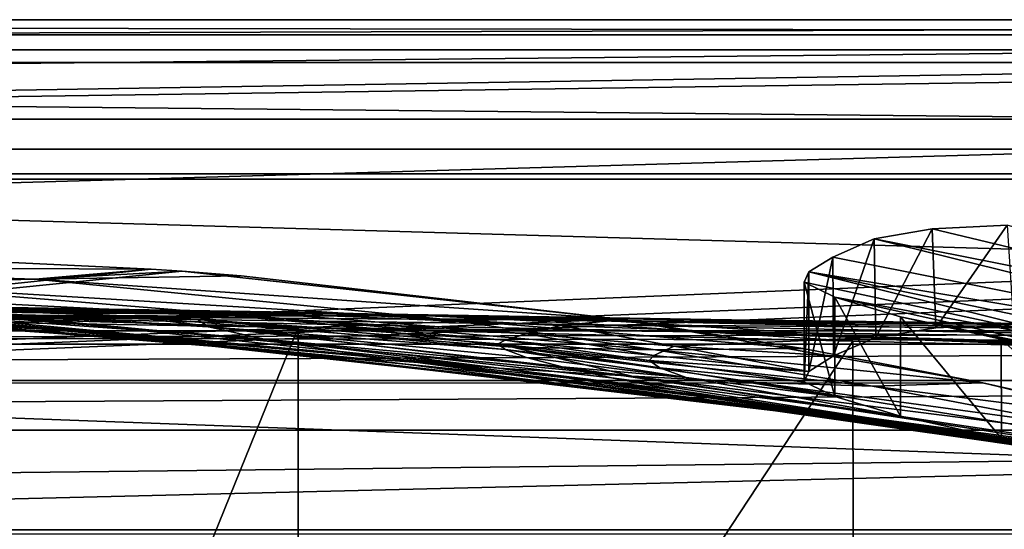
# Model space of a CAD drawing. Header units: metres. Extents: x 0 to 1004, y -708 to 0.
# Tile 89 of 125: x 568 to 667, y -51 to 0. Entities that reach past the tile are written whole.
import ezdxf

# ---------------------------------------------------------------- set-up
doc = ezdxf.new("R2010")
doc.units = ezdxf.units.M

msp = doc.modelspace()

# ---------------------------------------------------------------- linework, layer by layer
at = {"layer": 'top'}
for points in [[(987.022156, -4.297202, 163.059692), (17.022282, -4.297202, 163.059692), (987.022156, -4.297202, 176.059937)], [(17.022282, -4.297202, 163.059692), (17.022282, -4.297202, 176.059692), (987.022156, -4.297202, 176.059937)], [(987.022156, -4.297202, 176.059937), (17.022282, -4.297202, 176.059692), (17.022282, -4.297202, 2050.059814)], [(17.022282, -4.297202, 2063.059814), (987.022156, -4.297202, 2063.059814), (17.022282, -4.297202, 2050.059814)], [(987.022156, -4.297202, 2063.059814), (987.022156, -4.297202, 2050.059814), (17.022282, -4.297202, 2050.059814)], [(17.022282, -4.297202, 2050.059814), (987.022156, -4.297202, 2050.059814), (987.022156, -4.297202, 176.059937)], [(987.022156, -4.297202, 2063.059814), (17.022282, -4.297202, 2063.059814), (953.022278, -31.297201, 2063.059814)], [(953.022278, -31.297201, 2063.059814), (17.022282, -4.297202, 2063.059814), (51.022282, -31.297201, 2063.059814)], [(987.022156, -4.297202, 163.059692), (51.022282, -31.297201, 163.059692), (17.022282, -4.297202, 163.059692)], [(953.022278, -31.297201, 163.059692), (51.022282, -31.297201, 163.059692), (987.022156, -4.297202, 163.059692)], [(660.46283, -30.995623, 1718.871216), (660.085266, -21.022343, 1716.579224), (667.633606, -20.679657, 1757.391724)], [(660.085266, -21.022343, 1716.579224), (712.058899, -33.475651, 1720.82019), (667.633606, -20.679657, 1757.391724)], [(668.264832, -30.660856, 1760.424438), (660.46283, -30.995623, 1718.871216), (667.633606, -20.679657, 1757.391724)], [(654.425476, -31.971106, 1677.035767), (654.23822, -22.041439, 1675.500244), (660.085266, -21.022343, 1716.579224)], [(660.085266, -21.022343, 1716.579224), (654.23822, -22.041439, 1675.500244), (712.058899, -33.475651, 1720.82019)], [(660.46283, -30.995623, 1718.871216), (654.425476, -31.971106, 1677.035767), (660.085266, -21.022343, 1716.579224)], [(650.16394, -33.805149, 1635.01062), (650.102539, -23.876308, 1634.241455), (654.23822, -22.041439, 1675.500244)], [(654.23822, -22.041439, 1675.500244), (650.102539, -23.876308, 1634.241455), (709.432007, -35.651112, 1652.407471)], [(654.425476, -31.971106, 1677.035767), (650.16394, -33.805149, 1635.01062), (654.23822, -22.041439, 1675.500244)], [(654.23822, -22.041439, 1675.500244), (709.432007, -35.651112, 1652.407471), (712.058899, -33.475651, 1720.82019)], [(472.567413, -36.547382, 663.785583), (581.522217, -25.079533, 664.085876), (551.363464, -23.648458, 664.123352)], [(551.363464, -23.648458, 664.123352), (581.522217, -25.079533, 664.085876), (530.571106, -24.863918, 741.869812)], [(650.16394, -33.805149, 1635.01062), (647.68042, -35.382065, 1592.83313), (650.102539, -23.876308, 1634.241455)], [(647.68042, -35.382065, 1592.83313), (647.68042, -25.355959, 1592.83313), (650.102539, -23.876308, 1634.241455)], [(650.102539, -23.876308, 1634.241455), (647.68042, -25.355959, 1592.83313), (709.432007, -35.651112, 1652.407471)], [(584.64502, -25.305992, 664.079956), (581.522217, -25.079533, 664.085876), (472.567413, -36.547382, 663.785583)], [(628.641479, -30.10355, 663.954346), (584.64502, -25.305992, 664.079956), (472.567413, -36.547382, 663.785583)], [(511.981781, -26.072529, 820.149414), (530.571106, -24.863918, 741.869812), (569.84967, -26.096884, 741.737671)], [(530.571106, -24.863918, 741.869812), (581.522217, -25.079533, 664.085876), (569.84967, -26.096884, 741.737671)], [(581.522217, -25.079533, 664.085876), (584.64502, -25.305992, 664.079956), (569.84967, -26.096884, 741.737671)], [(569.84967, -26.096884, 741.737671), (584.64502, -25.305992, 664.079956), (590.570374, -25.77603, 664.051941)], [(584.64502, -25.305992, 664.079956), (628.641479, -30.10355, 663.954346), (590.570374, -25.77603, 664.051941)], [(647.210571, -26.395273, 1533.235962), (647.68042, -25.355959, 1592.83313), (647.210999, -36.406353, 1533.21875)], [(647.68042, -25.355959, 1592.83313), (647.210571, -26.395273, 1533.235962), (680.162842, -33.482826, 1515.110596)], [(647.210999, -36.406353, 1533.21875), (647.68042, -25.355959, 1592.83313), (647.68042, -35.382065, 1592.83313)], [(709.432007, -35.651112, 1652.407471), (647.68042, -25.355959, 1592.83313), (709.558472, -38.240021, 1583.647217)], [(647.68042, -25.355959, 1592.83313), (680.162842, -33.482826, 1515.110596), (709.558472, -38.240021, 1583.647217)], [(551.272278, -26.520391, 819.986023), (511.981781, -26.072529, 820.149414), (569.84967, -26.096884, 741.737671)], [(551.272278, -26.520391, 819.986023), (594.399475, -30.02174, 820.180969), (534.904297, -26.930344, 898.740356)], [(569.84967, -26.096884, 741.737671), (610.881592, -30.128054, 741.759888), (551.272278, -26.520391, 819.986023)], [(610.881592, -30.128054, 741.759888), (594.399475, -30.02174, 820.180969), (551.272278, -26.520391, 819.986023)], [(590.570374, -25.77603, 664.051941), (628.640808, -30.106926, 664.052185), (569.84967, -26.096884, 741.737671)], [(628.640808, -30.106926, 664.052185), (610.881592, -30.128054, 741.759888), (569.84967, -26.096884, 741.737671)], [(590.570374, -25.77603, 664.051941), (628.641479, -30.10355, 663.954346), (628.640808, -30.106926, 664.052185)], [(650.291199, -27.908489, 1473.726563), (647.210571, -26.395273, 1533.235962), (650.294006, -37.913612, 1473.692505)], [(650.294006, -37.913612, 1473.692505), (647.210571, -26.395273, 1533.235962), (647.210999, -36.406353, 1533.21875)], [(647.210571, -26.395273, 1533.235962), (650.291199, -27.908489, 1473.726563), (680.162842, -33.482826, 1515.110596)], [(534.904297, -26.930344, 898.740356), (594.399475, -30.02174, 820.180969), (579.171326, -29.861204, 899.148376)], [(579.171326, -29.861204, 899.148376), (542.132446, -28.080194, 978.12262), (534.904297, -26.930344, 898.740356)], [(573.994141, -31.32688, 1217.911133), (525.243286, -28.503523, 1297.896118), (531.870239, -28.69838, 1217.680054)], [(564.053223, -30.350725, 1297.900146), (525.243286, -28.503523, 1297.896118), (573.994141, -31.32688, 1217.911133)], [(587.33667, -32.638969, 1138.565186), (573.994141, -31.32688, 1217.911133), (531.870239, -28.69838, 1217.680054)], [(587.33667, -32.638969, 1138.565186), (531.870239, -28.69838, 1217.680054), (541.156799, -29.028557, 1137.770996)], [(565.202942, -29.666279, 978.500732), (542.132446, -28.080194, 978.12262), (579.171326, -29.861204, 899.148376)], [(656.909058, -29.874855, 1414.519409), (650.291199, -27.908489, 1473.726563), (656.916016, -39.876888, 1414.468628)], [(656.916016, -39.876888, 1414.468628), (650.291199, -27.908489, 1473.726563), (650.294006, -37.913612, 1473.692505)], [(680.162842, -33.482826, 1515.110596), (650.291199, -27.908489, 1473.726563), (685.720093, -35.796192, 1446.176025)], [(650.291199, -27.908489, 1473.726563), (656.909058, -29.874855, 1414.519409), (685.720093, -35.796192, 1446.176025)], [(532.509644, -28.830837, 1700.026245), (558.949646, -28.820051, 1620.184814), (597.59314, -29.448767, 1701.339111)], [(542.024597, -29.204512, 1779.972534), (532.509644, -28.830837, 1700.026245), (597.59314, -29.448767, 1701.339111)], [(602.269226, -34.028625, 1059.436401), (541.156799, -29.028557, 1137.770996), (552.517151, -29.402475, 1058.087891)], [(602.269226, -34.028625, 1059.436401), (587.33667, -32.638969, 1138.565186), (541.156799, -29.028557, 1137.770996)], [(597.59314, -29.448767, 1701.339111), (603.299194, -29.583015, 1741.481201), (542.024597, -29.204512, 1779.972534)], [(603.299194, -29.583015, 1741.481201), (610.117126, -29.823841, 1781.515381), (542.024597, -29.204512, 1779.972534)], [(542.024597, -29.204512, 1779.972534), (610.117126, -29.823841, 1781.515381), (554.193115, -29.737257, 1859.545288)], [(616.474365, -35.048721, 979.913208), (602.269226, -34.028625, 1059.436401), (552.517151, -29.402475, 1058.087891)], [(616.474365, -35.048721, 979.913208), (552.517151, -29.402475, 1058.087891), (565.202942, -29.666279, 978.500732)], [(554.512817, -29.038044, 1458.984985), (587.271912, -30.875675, 1459.153198), (554.980347, -28.814716, 1539.658081)], [(557.550598, -29.577589, 1378.307495), (592.906067, -32.13427, 1378.308228), (554.512817, -29.038044, 1458.984985)], [(592.906067, -32.13427, 1378.308228), (587.271912, -30.875675, 1459.153198), (554.512817, -29.038044, 1458.984985)], [(587.271912, -30.875675, 1459.153198), (586.17395, -30.153278, 1540.06958), (554.980347, -28.814716, 1539.658081)], [(554.980347, -28.814716, 1539.658081), (586.17395, -30.153278, 1540.06958), (558.949646, -28.820051, 1620.184814)], [(564.053223, -30.350725, 1297.900146), (602.991272, -33.75766, 1297.962158), (557.550598, -29.577589, 1378.307495)], [(602.991272, -33.75766, 1297.962158), (592.906067, -32.13427, 1378.308228), (557.550598, -29.577589, 1378.307495)], [(558.949646, -28.820051, 1620.184814), (593.023315, -29.51338, 1661.117188), (597.59314, -29.448767, 1701.339111)], [(586.17395, -30.153278, 1540.06958), (589.618164, -29.78706, 1620.833008), (558.949646, -28.820051, 1620.184814)], [(558.949646, -28.820051, 1620.184814), (589.618164, -29.78706, 1620.833008), (593.023315, -29.51338, 1661.117188)], [(629.860229, -35.837475, 900.274048), (616.474365, -35.048721, 979.913208), (565.202942, -29.666279, 978.500732)], [(629.860229, -35.837475, 900.274048), (565.202942, -29.666279, 978.500732), (579.171326, -29.861204, 899.148376)], [(589.618164, -29.78706, 1620.833008), (619.229126, -31.605867, 1621.991821), (593.023315, -29.51338, 1661.117188)], [(597.59314, -29.448767, 1701.339111), (593.023315, -29.51338, 1661.117188), (622.739319, -30.754047, 1662.499268)], [(593.023315, -29.51338, 1661.117188), (619.229126, -31.605867, 1621.991821), (622.739319, -30.754047, 1662.499268)], [(622.739319, -30.754047, 1662.499268), (627.693848, -30.28544, 1702.915039), (597.59314, -29.448767, 1701.339111)], [(627.693848, -30.28544, 1702.915039), (603.299194, -29.583015, 1741.481201), (597.59314, -29.448767, 1701.339111)], [(627.693848, -30.28544, 1702.915039), (668.264832, -30.660856, 1760.424438), (603.299194, -29.583015, 1741.481201)], [(668.264832, -30.660856, 1760.424438), (610.117126, -29.823841, 1781.515381), (603.299194, -29.583015, 1741.481201)], [(472.567413, -36.547382, 663.785583), (665.184692, -36.52253, 663.786255), (628.641479, -30.10355, 663.954346)], [(610.117126, -29.823841, 1781.515381), (618.034851, -30.178612, 1821.405762), (554.193115, -29.737257, 1859.545288)], [(554.193115, -29.737257, 1859.545288), (618.034851, -30.178612, 1821.405762), (627.043579, -30.698009, 1861.108276)], [(596.309937, -30.962299, 1937.771973), (554.193115, -29.737257, 1859.545288), (637.138733, -31.381849, 1900.574707)], [(637.138733, -31.381849, 1900.574707), (554.193115, -29.737257, 1859.545288), (627.043579, -30.698009, 1861.108276)], [(596.309937, -30.962299, 1937.771973), (561.84552, -30.387955, 1938.549316), (554.193115, -29.737257, 1859.545288)], [(561.84552, -30.387955, 1938.549316), (596.309937, -30.962299, 1937.771973), (561.846558, -115.934677, 1987.939697)], [(573.994141, -31.32688, 1217.911133), (617.484436, -35.693794, 1218.36853), (564.053223, -30.350725, 1297.900146)], [(617.484436, -35.693794, 1218.36853), (602.991272, -33.75766, 1297.962158), (564.053223, -30.350725, 1297.900146)], [(594.399475, -30.02174, 820.180969), (617.86499, -32.924248, 820.454285), (579.171326, -29.861204, 899.148376)], [(579.171326, -29.861204, 899.148376), (617.86499, -32.924248, 820.454285), (629.860229, -35.837475, 900.274048)], [(589.618164, -29.78706, 1620.833008), (586.17395, -30.153278, 1540.06958), (617.129639, -32.245007, 1581.393066)], [(586.17395, -30.153278, 1540.06958), (616.424133, -32.607975, 1540.729736), (617.129639, -32.245007, 1581.393066)], [(586.17395, -30.153278, 1540.06958), (587.271912, -30.875675, 1459.153198), (617.14624, -33.168118, 1500.045654)], [(617.14624, -33.168118, 1500.045654), (616.424133, -32.607975, 1540.729736), (586.17395, -30.153278, 1540.06958)], [(619.229126, -31.605867, 1621.991821), (589.618164, -29.78706, 1620.833008), (617.129639, -32.245007, 1581.393066)], [(610.881592, -30.128054, 741.759888), (632.253662, -33.18977, 741.846008), (594.399475, -30.02174, 820.180969)], [(632.253662, -33.18977, 741.846008), (617.86499, -32.924248, 820.454285), (594.399475, -30.02174, 820.180969)], [(668.264832, -30.660856, 1760.424438), (677.81665, -30.666107, 1801.612061), (610.117126, -29.823841, 1781.515381)], [(677.81665, -30.666107, 1801.612061), (618.034851, -30.178612, 1821.405762), (610.117126, -29.823841, 1781.515381)], [(628.640808, -30.106926, 664.052185), (647.083984, -33.059189, 664.052368), (610.881592, -30.128054, 741.759888)], [(647.083984, -33.059189, 664.052368), (632.253662, -33.18977, 741.846008), (610.881592, -30.128054, 741.759888)], [(618.034851, -30.178612, 1821.405762), (689.099915, -31.151773, 1842.356323), (627.043579, -30.698009, 1861.108276)], [(677.81665, -30.666107, 1801.612061), (689.099915, -31.151773, 1842.356323), (618.034851, -30.178612, 1821.405762)], [(654.425476, -31.971106, 1677.035767), (627.693848, -30.28544, 1702.915039), (622.739319, -30.754047, 1662.499268)], [(627.043579, -30.698009, 1861.108276), (689.099915, -31.151773, 1842.356323), (702.092468, -32.159039, 1882.578613)], [(627.043579, -30.698009, 1861.108276), (702.092468, -32.159039, 1882.578613), (637.138733, -31.381849, 1900.574707)], [(654.425476, -31.971106, 1677.035767), (660.46283, -30.995623, 1718.871216), (627.693848, -30.28544, 1702.915039)], [(660.46283, -30.995623, 1718.871216), (668.264832, -30.660856, 1760.424438), (627.693848, -30.28544, 1702.915039)], [(628.641479, -30.10355, 663.954346), (647.083984, -33.059189, 664.052368), (628.640808, -30.106926, 664.052185)], [(628.641479, -30.10355, 663.954346), (665.184692, -36.52253, 663.786255), (647.083984, -33.059189, 664.052368)], [(667.038757, -32.123077, 1355.821045), (656.909058, -29.874855, 1414.519409), (667.052551, -42.118385, 1355.753906)], [(667.052551, -42.118385, 1355.753906), (656.909058, -29.874855, 1414.519409), (656.916016, -39.876888, 1414.468628)], [(685.720093, -35.796192, 1446.176025), (656.909058, -29.874855, 1414.519409), (695.24707, -38.248672, 1377.620605)], [(656.909058, -29.874855, 1414.519409), (667.038757, -32.123077, 1355.821045), (695.24707, -38.248672, 1377.620605)], [(953.022278, -31.297201, 2063.059814), (51.022282, -31.297201, 2063.059814), (948.022217, -32.636967, 2063.059814)], [(51.022282, -31.297201, 2063.059814), (56.022282, -32.636948, 2063.059814), (948.022217, -32.636967, 2063.059814)], [(51.022282, -31.297201, 163.059692), (953.022278, -31.297201, 163.059692), (56.022282, -32.636948, 163.059692)], [(953.022278, -31.297201, 163.059692), (948.022217, -32.636967, 163.059692), (56.022282, -32.636948, 163.059692)], [(561.846558, -115.934677, 1987.939697), (596.309937, -30.962299, 1937.771973), (596.309937, -117.07737, 1987.490601)], [(587.33667, -32.638969, 1138.565186), (636.325867, -38.210056, 1139.887451), (573.994141, -31.32688, 1217.911133)], [(636.325867, -38.210056, 1139.887451), (617.484436, -35.693794, 1218.36853), (573.994141, -31.32688, 1217.911133)], [(587.271912, -30.875675, 1459.153198), (619.29303, -33.959938, 1459.38147), (617.14624, -33.168118, 1500.045654)], [(619.29303, -33.959938, 1459.38147), (587.271912, -30.875675, 1459.153198), (622.852905, -34.925526, 1418.784668)], [(587.271912, -30.875675, 1459.153198), (592.906067, -32.13427, 1378.308228), (622.852905, -34.925526, 1418.784668)], [(652.111084, -32.324677, 1932.342896), (596.309937, -30.962299, 1937.771973), (637.138733, -31.381849, 1900.574707)], [(596.309937, -30.962299, 1937.771973), (652.111084, -32.324677, 1932.342896), (596.309937, -117.07737, 1987.490601)], [(632.096497, -33.783913, 1582.046143), (619.229126, -31.605867, 1621.991821), (617.129639, -32.245007, 1581.393066)], [(622.739319, -30.754047, 1662.499268), (619.229126, -31.605867, 1621.991821), (634.123596, -32.843689, 1622.839478)], [(619.229126, -31.605867, 1621.991821), (632.096497, -33.783913, 1582.046143), (634.123596, -32.843689, 1622.839478)], [(634.123596, -32.843689, 1622.839478), (654.425476, -31.971106, 1677.035767), (622.739319, -30.754047, 1662.499268)], [(702.092468, -32.159039, 1882.578613), (716.766724, -33.739204, 1922.199097), (637.138733, -31.381849, 1900.574707)], [(637.138733, -31.381849, 1900.574707), (716.766724, -33.739204, 1922.199097), (707.537292, -33.58321, 1923.016235)], [(707.537292, -33.58321, 1923.016235), (693.757629, -33.316727, 1924.922119), (637.138733, -31.381849, 1900.574707)], [(693.757629, -33.316727, 1924.922119), (679.823059, -33.017849, 1927.601563), (637.138733, -31.381849, 1900.574707)], [(637.138733, -31.381849, 1900.574707), (679.823059, -33.017849, 1927.601563), (652.111084, -32.324677, 1932.342896)], [(948.022217, -32.636967, 2063.059814), (56.022282, -32.636948, 2063.059814), (59.682533, -36.297203, 2063.059814)], [(56.022282, -32.636948, 163.059692), (948.022217, -32.636967, 163.059692), (59.682533, -36.297203, 163.059692)], [(948.022217, -32.636967, 2063.059814), (59.682533, -36.297203, 2063.059814), (944.362, -36.297272, 2063.059814)], [(948.022217, -32.636967, 163.059692), (944.362, -36.297272, 163.059692), (59.682533, -36.297203, 163.059692)], [(602.269226, -34.028625, 1059.436401), (646.613525, -39.591667, 1100.890869), (587.33667, -32.638969, 1138.565186)], [(646.613525, -39.591667, 1100.890869), (636.325867, -38.210056, 1139.887451), (587.33667, -32.638969, 1138.565186)], [(622.852905, -34.925526, 1418.784668), (592.906067, -32.13427, 1378.308228), (627.816284, -36.032852, 1378.309082)], [(627.816284, -36.032852, 1378.309082), (592.906067, -32.13427, 1378.308228), (634.155457, -37.235439, 1338.084595)], [(592.906067, -32.13427, 1378.308228), (602.991272, -33.75766, 1297.962158), (634.155457, -37.235439, 1338.084595)], [(652.111084, -32.324677, 1932.342896), (652.223572, -120.54055, 1983.256348), (596.309937, -117.07737, 1987.490601)], [(617.129639, -32.245007, 1581.393066), (616.424133, -32.607975, 1540.729736), (631.61084, -34.280434, 1541.188721)], [(616.424133, -32.607975, 1540.729736), (632.688843, -34.999748, 1500.330566), (631.61084, -34.280434, 1541.188721)], [(632.688843, -34.999748, 1500.330566), (616.424133, -32.607975, 1540.729736), (617.14624, -33.168118, 1500.045654)], [(631.61084, -34.280434, 1541.188721), (632.096497, -33.783913, 1582.046143), (617.129639, -32.245007, 1581.393066)], [(650.16394, -33.805149, 1635.01062), (654.425476, -31.971106, 1677.035767), (634.123596, -32.843689, 1622.839478)], [(652.111084, -32.324677, 1932.342896), (679.823059, -33.017849, 1927.601563), (652.223572, -120.54055, 1983.256348)], [(680.64386, -34.535603, 1297.836304), (667.038757, -32.123077, 1355.821045), (680.665649, -44.551651, 1297.754272)], [(680.665649, -44.551651, 1297.754272), (667.038757, -32.123077, 1355.821045), (667.052551, -42.118385, 1355.753906)], [(695.24707, -38.248672, 1377.620605), (667.038757, -32.123077, 1355.821045), (703.091919, -39.810394, 1335.841431)], [(703.091919, -39.810394, 1335.841431), (667.038757, -32.123077, 1355.821045), (680.64386, -34.535603, 1297.836304)], [(617.14624, -33.168118, 1500.045654), (619.29303, -33.959938, 1459.38147), (635.327148, -35.984863, 1459.526123)], [(635.327148, -35.984863, 1459.526123), (632.688843, -34.999748, 1500.330566), (617.14624, -33.168118, 1500.045654)], [(617.86499, -32.924248, 820.454285), (642.391907, -36.48938, 820.8479), (629.860229, -35.837475, 900.274048)], [(632.253662, -33.18977, 741.846008), (654.093201, -36.869236, 741.985901), (617.86499, -32.924248, 820.454285)], [(654.093201, -36.869236, 741.985901), (642.391907, -36.48938, 820.8479), (617.86499, -32.924248, 820.454285)], [(634.123596, -32.843689, 1622.839478), (632.096497, -33.783913, 1582.046143), (647.68042, -35.382065, 1592.83313)], [(647.083984, -33.059189, 664.052368), (665.158997, -36.527443, 664.052612), (632.253662, -33.18977, 741.846008)], [(665.158997, -36.527443, 664.052612), (654.093201, -36.869236, 741.985901), (632.253662, -33.18977, 741.846008)], [(647.68042, -35.382065, 1592.83313), (650.16394, -33.805149, 1635.01062), (634.123596, -32.843689, 1622.839478)], [(665.184692, -36.52253, 663.786255), (665.158997, -36.527443, 664.052612), (647.083984, -33.059189, 664.052368)], [(679.823059, -33.017849, 1927.601563), (679.962219, -123.006027, 1979.526489), (652.223572, -120.54055, 1983.256348)], [(664.620422, -41.840843, 1021.972473), (602.269226, -34.028625, 1059.436401), (616.474365, -35.048721, 979.913208)], [(664.620422, -41.840843, 1021.972473), (656.061035, -40.822254, 1061.574341), (602.269226, -34.028625, 1059.436401)], [(656.061035, -40.822254, 1061.574341), (646.613525, -39.591667, 1100.890869), (602.269226, -34.028625, 1059.436401)], [(634.155457, -37.235439, 1338.084595), (602.991272, -33.75766, 1297.962158), (641.872314, -38.543133, 1298.10083)], [(602.991272, -33.75766, 1297.962158), (650.955811, -39.948284, 1258.415405), (641.872314, -38.543133, 1298.10083)], [(617.484436, -35.693794, 1218.36853), (650.955811, -39.948284, 1258.415405), (602.991272, -33.75766, 1297.962158)], [(619.29303, -33.959938, 1459.38147), (622.852905, -34.925526, 1418.784668), (635.327148, -35.984863, 1459.526123)], [(632.096497, -33.783913, 1582.046143), (631.61084, -34.280434, 1541.188721), (647.68042, -35.382065, 1592.83313)], [(647.68042, -35.382065, 1592.83313), (631.61084, -34.280434, 1541.188721), (647.210999, -36.406353, 1533.21875)], [(631.61084, -34.280434, 1541.188721), (632.688843, -34.999748, 1500.330566), (647.210999, -36.406353, 1533.21875)], [(672.272156, -42.686413, 982.14563), (664.620422, -41.840843, 1021.972473), (616.474365, -35.048721, 979.913208)], [(679.001587, -43.415565, 942.16156), (616.474365, -35.048721, 979.913208), (629.860229, -35.837475, 900.274048)], [(672.272156, -42.686413, 982.14563), (616.474365, -35.048721, 979.913208), (679.001587, -43.415565, 942.16156)], [(635.327148, -35.984863, 1459.526123), (622.852905, -34.925526, 1418.784668), (656.916016, -39.876888, 1414.468628)], [(656.916016, -39.876888, 1414.468628), (622.852905, -34.925526, 1418.784668), (627.816284, -36.032852, 1378.309082)], [(647.210999, -36.406353, 1533.21875), (632.688843, -34.999748, 1500.330566), (650.294006, -37.913612, 1473.692505)], [(632.688843, -34.999748, 1500.330566), (635.327148, -35.984863, 1459.526123), (650.294006, -37.913612, 1473.692505)], [(59.682533, -36.297203, 2063.059814), (61.022282, -41.297203, 2063.059814), (944.362, -36.297272, 2063.059814)], [(59.682533, -36.297203, 163.059692), (944.362, -36.297272, 163.059692), (61.022282, -41.297203, 163.059692)], [(944.362, -36.297272, 2063.059814), (61.022282, -41.297203, 2063.059814), (943.022278, -41.297325, 2063.059814)], [(944.362, -36.297272, 163.059692), (943.022278, -41.297325, 163.059692), (61.022282, -41.297203, 163.059692)], [(408.973511, -52.034935, 663.380066), (700.37677, -44.981171, 663.564758), (472.567413, -36.547382, 663.785583)], [(700.37677, -44.981171, 663.564758), (665.184692, -36.52253, 663.786255), (472.567413, -36.547382, 663.785583)], [(673.172485, -43.161781, 1180.17627), (661.393372, -41.439228, 1219.08606), (617.484436, -35.693794, 1218.36853)], [(661.393372, -41.439228, 1219.08606), (650.955811, -39.948284, 1258.415405), (617.484436, -35.693794, 1218.36853)], [(617.484436, -35.693794, 1218.36853), (636.325867, -38.210056, 1139.887451), (673.172485, -43.161781, 1180.17627)], [(634.155457, -37.235439, 1338.084595), (667.052551, -42.118385, 1355.753906), (627.816284, -36.032852, 1378.309082)], [(667.052551, -42.118385, 1355.753906), (656.916016, -39.876888, 1414.468628), (627.816284, -36.032852, 1378.309082)], [(629.860229, -35.837475, 900.274048), (642.391907, -36.48938, 820.8479), (667.718567, -40.612522, 821.359497)], [(684.799072, -44.07832, 902.09198), (679.001587, -43.415565, 942.16156), (629.860229, -35.837475, 900.274048)], [(684.799072, -44.07832, 902.09198), (629.860229, -35.837475, 900.274048), (667.718567, -40.612522, 821.359497)], [(650.294006, -37.913612, 1473.692505), (635.327148, -35.984863, 1459.526123), (656.916016, -39.876888, 1414.468628)], [(642.391907, -36.48938, 820.8479), (676.273499, -41.088341, 742.181274), (667.718567, -40.612522, 821.359497)], [(654.093201, -36.869236, 741.985901), (676.273499, -41.088341, 742.181274), (642.391907, -36.48938, 820.8479)], [(665.158997, -36.527443, 664.052612), (682.913452, -40.50816, 664.052979), (654.093201, -36.869236, 741.985901)], [(665.158997, -36.527443, 664.052612), (665.184692, -36.52253, 663.786255), (682.913452, -40.50816, 664.052979)], [(665.184692, -36.52253, 663.786255), (700.37677, -44.981171, 663.564758), (682.913452, -40.50816, 664.052979)], [(667.052551, -42.118385, 1355.753906), (634.155457, -37.235439, 1338.084595), (641.872314, -38.543133, 1298.10083)], [(682.913452, -40.50816, 664.052979), (676.273499, -41.088341, 742.181274), (654.093201, -36.869236, 741.985901)], [(699.571045, -47.229668, 1103.389648), (636.325867, -38.210056, 1139.887451), (646.613525, -39.591667, 1100.890869)], [(636.325867, -38.210056, 1139.887451), (686.27771, -45.182453, 1141.74707), (673.172485, -43.161781, 1180.17627)], [(686.27771, -45.182453, 1141.74707), (636.325867, -38.210056, 1139.887451), (699.571045, -47.229668, 1103.389648)], [(641.872314, -38.543133, 1298.10083), (650.955811, -39.948284, 1258.415405), (680.665649, -44.551651, 1297.754272)], [(680.665649, -44.551651, 1297.754272), (667.052551, -42.118385, 1355.753906), (641.872314, -38.543133, 1298.10083)], [(711.2771, -49.040684, 1064.451416), (646.613525, -39.591667, 1100.890869), (656.061035, -40.822254, 1061.574341)], [(711.2771, -49.040684, 1064.451416), (699.571045, -47.229668, 1103.389648), (646.613525, -39.591667, 1100.890869)], [(650.955811, -39.948284, 1258.415405), (697.705933, -47.185883, 1240.676514), (680.665649, -44.551651, 1297.754272)], [(697.705933, -47.185883, 1240.676514), (650.955811, -39.948284, 1258.415405), (661.393372, -41.439228, 1219.08606)], [(61.022282, -41.297203, 2063.059814), (61.022282, -51.297203, 2063.059814), (943.022278, -41.297325, 2063.059814)], [(61.022282, -41.297203, 163.059692), (943.022278, -41.297325, 163.059692), (61.022282, -51.297203, 163.059692)], [(943.022278, -41.297325, 2063.059814), (61.022282, -51.297203, 2063.059814), (943.0224, -51.297203, 2063.059814)], [(943.022278, -41.297325, 163.059692), (943.0224, -51.297203, 163.059692), (61.022282, -51.297203, 163.059692)], [(721.325439, -50.517731, 1024.996826), (656.061035, -40.822254, 1061.574341), (664.620422, -41.840843, 1021.972473)], [(721.325439, -50.517731, 1024.996826), (711.2771, -49.040684, 1064.451416), (656.061035, -40.822254, 1061.574341)], [(718.10791, -50.210083, 1184.7323), (661.393372, -41.439228, 1219.08606), (673.172485, -43.161781, 1180.17627)], [(718.10791, -50.210083, 1184.7323), (697.705933, -47.185883, 1240.676514), (661.393372, -41.439228, 1219.08606)], [(729.685303, -51.72514, 985.123596), (664.620422, -41.840843, 1021.972473), (672.272156, -42.686413, 982.14563)], [(729.685303, -51.72514, 985.123596), (721.325439, -50.517731, 1024.996826), (664.620422, -41.840843, 1021.972473)], [(734.570801, -55.455761, 663.290466), (700.37677, -44.981171, 663.564758), (408.973511, -52.034935, 663.380066)]]:
    msp.add_3dface(points, dxfattribs=at)
at = {"layer": 'top0123410'}
for points in [[(0.024674, -0.027127, 2050.999756), (1004.024658, -0.027127, 2050.999756), (16.024673, -16.027126, 2050.999756)], [(3.024674, -3.027127, 2110.919678), (1004.024658, -0.027127, 2110.919678), (0.024674, -0.027127, 2110.919678)], [(1004.024658, -0.027127, 2110.919678), (1004.024658, -0.027127, 2050.999756), (0.024674, -0.027127, 2110.919678)], [(1004.024658, -0.027127, 2050.999756), (0.024674, -0.027127, 2050.999756), (0.024674, -0.027127, 2110.919678)], [(3.024674, -3.027127, 2110.919678), (1001.024658, -3.027127, 2110.919678), (1004.024658, -0.027127, 2110.919678)], [(16.024673, -16.027126, 2050.999756), (1004.024658, -0.027127, 2050.999756), (988.024658, -16.027126, 2050.999756)], [(13.024674, -13.027127, 2053.855713), (991.024658, -13.027127, 2053.855713), (3.024674, -3.027127, 2053.855713)], [(3.024674, -3.027127, 2053.855713), (991.024658, -13.027127, 2053.855713), (1001.024658, -3.027127, 2053.855713)], [(3.024674, -3.027127, 2110.919678), (3.024674, -3.027127, 2053.855713), (1001.024658, -3.027127, 2110.919678)], [(3.024674, -3.027127, 2053.855713), (1001.024658, -3.027127, 2053.855713), (1001.024658, -3.027127, 2110.919678)], [(13.024674, -13.027127, 2065.279785), (51.722694, -51.725147, 2065.279785), (991.024658, -13.027127, 2065.279785)], [(991.024658, -13.027127, 2065.279785), (991.024658, -13.027127, 2053.855713), (13.024674, -13.027127, 2065.279785)], [(991.024658, -13.027127, 2053.855713), (13.024674, -13.027127, 2053.855713), (13.024674, -13.027127, 2065.279785)], [(51.722694, -51.725147, 2065.279785), (952.32666, -51.725147, 2065.279785), (991.024658, -13.027127, 2065.279785)], [(988.024658, -16.027126, 2050.999756), (988.024658, -16.027126, 2063.023682), (16.024673, -16.027126, 2050.999756)], [(988.024658, -16.027126, 2063.023682), (16.024673, -16.027126, 2063.023682), (16.024673, -16.027126, 2050.999756)], [(16.024673, -16.027126, 2063.023682), (988.024658, -16.027126, 2063.023682), (54.19355, -54.196003, 2063.023682)], [(54.19355, -54.196003, 2063.023682), (988.024658, -16.027126, 2063.023682), (949.855774, -54.196003, 2063.023682)]]:
    msp.add_3dface(points, dxfattribs=at)
at = {"layer": 'top0123459'}
for points in [[(1004.049377, 0), (10, -10), (0, 0)], [(1.527202, -1.527202, 175), (1002.522156, -1.527202, 175), (0, 0)], [(1002.522156, -1.527202, 175), (1004.049377, 0), (0, 0)], [(994.049377, -10), (10, -10), (1004.049377, 0)], [(1.527202, -1.527202, 175), (23.447599, -15.487401, 175), (1002.522156, -1.527202, 175)], [(23.447599, -15.487401, 175), (980.601746, -15.487401, 175), (1002.522156, -1.527202, 175)], [(10, -10, 90), (10, -10), (994.049377, -10, 90)], [(10, -10), (994.049377, -10), (994.049377, -10, 90)], [(994.049377, -10, 90), (217.024673, -653.266907, 90), (10, -10, 90)], [(787.024658, -653.266907, 90), (217.024673, -653.266907, 90), (994.049377, -10, 90)], [(23.447599, -15.487401, 163.059708), (67.223946, -52.298347, 163.059708), (980.601746, -15.487401, 163.059708)], [(23.447599, -15.487401, 163.059708), (980.601746, -15.487401, 163.059708), (23.447599, -15.487401, 175)], [(980.601746, -15.487401, 163.059708), (980.601746, -15.487401, 175), (23.447599, -15.487401, 175)], [(67.223946, -52.298347, 163.059708), (936.825623, -52.298347, 163.059708), (980.601746, -15.487401, 163.059708)]]:
    msp.add_3dface(points, dxfattribs=at)

doc.saveas('drawing.dxf')
